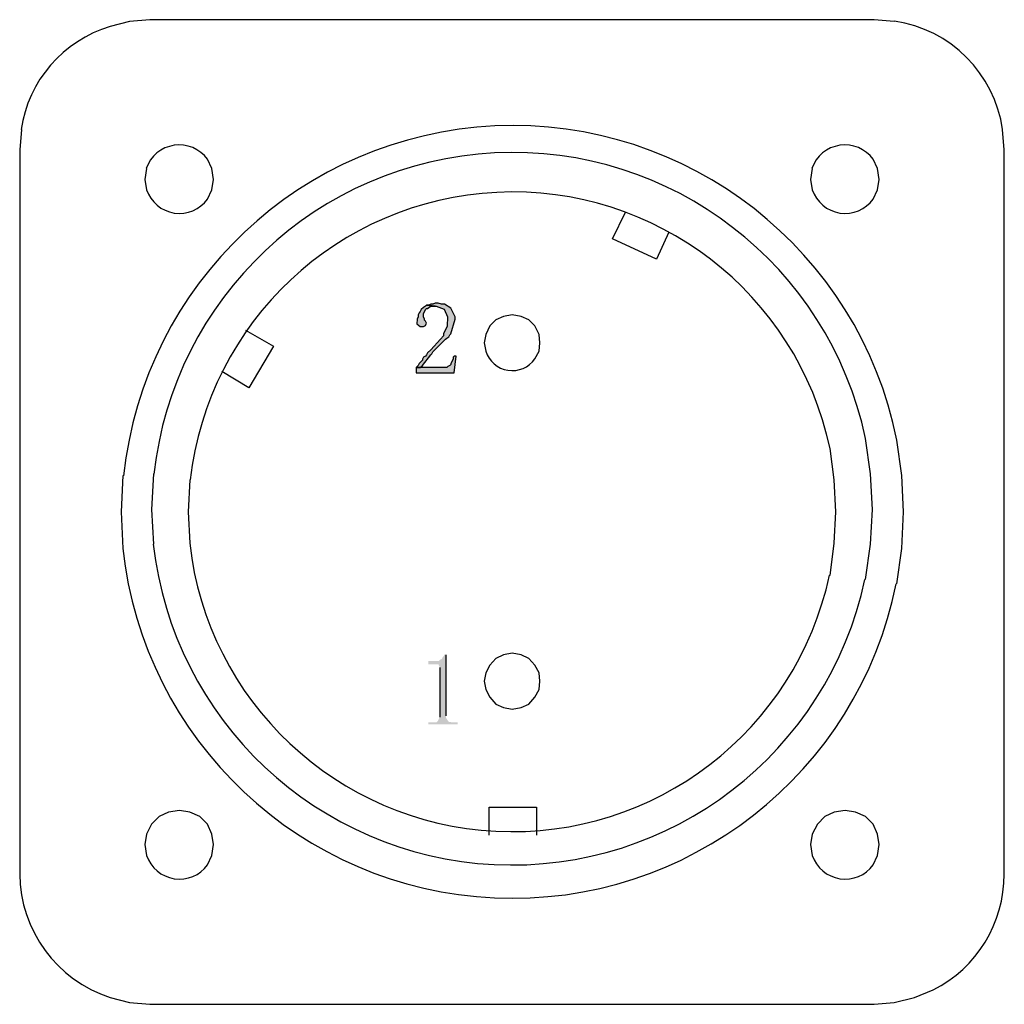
# Model space of a CAD drawing. Header units: millimetres. Extents: x 32176 to 34318, y 9875 to 11035.
# Tile 2 of 56: x 32340 to 32371, y 9962 to 9992. Entities that reach past the tile are written whole.
import ezdxf

# ---------------------------------------------------------------- set-up
doc = ezdxf.new("R2010")
doc.units = ezdxf.units.MM
doc.layers.add('Z_entity', color=7, linetype='Continuous')

msp = doc.modelspace()

# ---------------------------------------------------------------- hatches: boundary and pattern name
at = {"layer": 'Z_entity'}
for points in [[(32353.412, 9983.536), (32353.379, 9983.536), (32353.313, 9983.503), (32353.247, 9983.503), (32353.181, 9983.47), (32353.114, 9983.47), (32353.379, 9983.437), (32353.412, 9983.437), (32353.666, 9983.352), (32353.774, 9983.111), (32353.758, 9982.818), (32353.644, 9982.576), (32353.644, 9982.51), (32353.545, 9982.411), (32353.247, 9982.08), (32353.147, 9981.981), (32353.114, 9981.915), (32353.081, 9981.882), (32353.015, 9981.848), (32352.982, 9981.782), (32352.982, 9981.749), (32352.883, 9981.65), (32352.85, 9981.584), (32352.783, 9981.517), (32352.916, 9981.517), (32352.982, 9981.584), (32353.247, 9981.915), (32353.28, 9981.948), (32353.313, 9982.014), (32353.71, 9982.411), (32353.743, 9982.444), (32353.809, 9982.477), (32353.842, 9982.543), (32353.876, 9982.576), (32354.008, 9983.04), (32354.008, 9983.106), (32353.975, 9983.172), (32353.873, 9983.375), (32353.677, 9983.503), (32353.578, 9983.503), (32353.478, 9983.536)], [(32353.114, 9983.47), (32353.081, 9983.437), (32353.015, 9983.404), (32352.949, 9983.338), (32352.916, 9983.271), (32352.883, 9983.238), (32352.85, 9983.172), (32352.85, 9983.106), (32352.817, 9983.04), (32352.812, 9982.893), (32352.916, 9982.808), (32353.015, 9982.808), (32353.081, 9982.841), (32353.114, 9982.907), (32353.081, 9982.974), (32353.048, 9983.007), (32353.048, 9983.04), (32353.015, 9983.106), (32353.015, 9983.205), (32353.081, 9983.338), (32353.114, 9983.371), (32353.147, 9983.371), (32353.181, 9983.404), (32353.247, 9983.437), (32353.379, 9983.437)], [(32354.041, 9981.882), (32353.975, 9981.882), (32353.942, 9981.848), (32353.942, 9981.782), (32353.876, 9981.65), (32353.876, 9981.617), (32353.842, 9981.584), (32353.776, 9981.551), (32353.743, 9981.517), (32352.783, 9981.517), (32352.783, 9981.352), (32353.975, 9981.352)], [(32353.727, 9972.534), (32353.661, 9972.534), (32353.661, 9972.501), (32353.628, 9972.468), (32353.595, 9972.402), (32353.529, 9972.368), (32353.495, 9972.335), (32353.164, 9972.335), (32353.164, 9972.236), (32353.495, 9972.236), (32353.495, 9972.203), (32353.529, 9972.137), (32353.529, 9970.581), (32353.462, 9970.449), (32353.429, 9970.416), (32353.164, 9970.416), (32353.164, 9970.35), (32354.091, 9970.35), (32354.091, 9970.416), (32353.959, 9970.416), (32353.812, 9970.427), (32353.727, 9970.548), (32353.727, 9970.615)]]:
    msp.add_hatch(color=7, dxfattribs=at).paths.add_polyline_path(points)

# ---------------------------------------------------------------- linework, layer by layer
at = {"layer": 'Z_entity', "color": 7}
for p, q in [((32344.456, 9992.408), (32343.821, 9992.355)), ((32367.119, 9992.408), (32344.456, 9992.408)), ((32367.754, 9992.355), (32367.119, 9992.408)), ((32343.821, 9992.355), (32343.212, 9992.196)), ((32340.432, 9988.966), (32340.379, 9988.331)), ((32371.196, 9988.331), (32371.143, 9988.966)), ((32340.379, 9988.331), (32340.379, 9965.668)), ((32371.196, 9965.668), (32371.196, 9988.331)), ((32346.389, 9987.748), (32346.257, 9988.04)), ((32367.225, 9987.748), (32367.092, 9988.04)), ((32344.35, 9987.748), (32344.297, 9987.404)), ((32346.442, 9987.404), (32346.389, 9987.748)), ((32365.186, 9987.748), (32365.133, 9987.404)), ((32367.278, 9987.404), (32367.225, 9987.748)), ((32344.297, 9987.404), (32344.35, 9987.087)), ((32346.389, 9987.087), (32346.442, 9987.404)), ((32346.442, 9987.404), (32346.442, 9987.404)), ((32365.133, 9987.404), (32365.186, 9987.087)), ((32367.225, 9987.087), (32367.278, 9987.404)), ((32367.278, 9987.404), (32367.278, 9987.404)), ((32346.257, 9986.795), (32346.389, 9987.087)), ((32367.092, 9986.795), (32367.225, 9987.087)), ((32358.938, 9985.551), (32359.342, 9986.381)), ((32360.701, 9985.76), (32360.315, 9984.916)), ((32360.315, 9984.916), (32358.938, 9985.551)), ((32360.315, 9984.916), (32360.315, 9984.916)), ((32353.114, 9983.47), (32353.081, 9983.437)), ((32353.181, 9983.47), (32353.114, 9983.47)), ((32353.114, 9983.47), (32353.379, 9983.437)), ((32353.379, 9983.437), (32353.114, 9983.47)), ((32353.247, 9983.503), (32353.181, 9983.47)), ((32353.313, 9983.503), (32353.247, 9983.503)), ((32353.379, 9983.536), (32353.313, 9983.503)), ((32353.412, 9983.536), (32353.379, 9983.536)), ((32353.478, 9983.536), (32353.412, 9983.536)), ((32353.578, 9983.503), (32353.478, 9983.536)), ((32353.677, 9983.503), (32353.578, 9983.503)), ((32353.873, 9983.375), (32353.677, 9983.503)), ((32352.883, 9983.238), (32352.85, 9983.172)), ((32352.85, 9983.172), (32352.85, 9983.106)), ((32352.916, 9983.271), (32352.883, 9983.238)), ((32352.949, 9983.338), (32352.916, 9983.271)), ((32353.015, 9983.404), (32352.949, 9983.338)), ((32353.081, 9983.437), (32353.015, 9983.404)), ((32353.015, 9983.205), (32353.081, 9983.338)), ((32353.015, 9983.106), (32353.015, 9983.205)), ((32353.081, 9983.338), (32353.114, 9983.371)), ((32353.114, 9983.371), (32353.147, 9983.371)), ((32353.147, 9983.371), (32353.181, 9983.404)), ((32353.181, 9983.404), (32353.247, 9983.437)), ((32353.247, 9983.437), (32353.379, 9983.437)), ((32353.379, 9983.437), (32353.412, 9983.437)), ((32353.412, 9983.437), (32353.666, 9983.352)), ((32353.666, 9983.352), (32353.774, 9983.111)), ((32353.975, 9983.172), (32353.873, 9983.375)), ((32354.008, 9983.106), (32353.975, 9983.172)), ((32355.788, 9983.168), (32355.523, 9983.115)), ((32356.079, 9983.115), (32355.788, 9983.168)), ((32352.817, 9983.04), (32352.812, 9982.893)), ((32352.812, 9982.893), (32352.916, 9982.808)), ((32352.85, 9983.106), (32352.817, 9983.04)), ((32353.048, 9983.04), (32353.015, 9983.106)), ((32353.015, 9982.808), (32353.081, 9982.841)), ((32353.048, 9983.007), (32353.048, 9983.04)), ((32353.081, 9982.974), (32353.048, 9983.007)), ((32353.114, 9982.907), (32353.081, 9982.974)), ((32353.081, 9982.841), (32353.114, 9982.907)), ((32353.774, 9983.111), (32353.758, 9982.818)), ((32353.876, 9982.576), (32354.008, 9983.04)), ((32354.008, 9983.04), (32354.008, 9983.106)), ((32355.285, 9983.009), (32355.099, 9982.824)), ((32355.523, 9983.115), (32355.285, 9983.009)), ((32356.317, 9983.009), (32356.079, 9983.115)), ((32356.502, 9982.824), (32356.317, 9983.009)), ((32347.448, 9982.692), (32348.322, 9982.189)), ((32352.916, 9982.808), (32353.015, 9982.808)), ((32353.758, 9982.818), (32353.644, 9982.576)), ((32353.644, 9982.576), (32353.644, 9982.51)), ((32353.809, 9982.477), (32353.842, 9982.543)), ((32353.842, 9982.543), (32353.876, 9982.576)), ((32354.967, 9982.559), (32354.914, 9982.295)), ((32355.099, 9982.824), (32354.967, 9982.559)), ((32356.635, 9982.559), (32356.502, 9982.824)), ((32356.661, 9982.295), (32356.635, 9982.559)), ((32353.545, 9982.411), (32353.247, 9982.08)), ((32353.313, 9982.014), (32353.71, 9982.411)), ((32353.644, 9982.51), (32353.545, 9982.411)), ((32353.71, 9982.411), (32353.743, 9982.444)), ((32353.743, 9982.444), (32353.809, 9982.477)), ((32354.914, 9982.295), (32354.967, 9982.03)), ((32356.635, 9982.03), (32356.661, 9982.295)), ((32348.322, 9982.189), (32347.554, 9980.891)), ((32352.982, 9981.584), (32353.247, 9981.915)), ((32353.114, 9981.915), (32353.081, 9981.882)), ((32353.147, 9981.981), (32353.114, 9981.915)), ((32353.247, 9982.08), (32353.147, 9981.981)), ((32353.247, 9981.915), (32353.28, 9981.948)), ((32353.28, 9981.948), (32353.313, 9982.014)), ((32356.502, 9981.792), (32356.635, 9982.03)), ((32352.883, 9981.65), (32352.85, 9981.584)), ((32352.982, 9981.749), (32352.883, 9981.65)), ((32353.015, 9981.848), (32352.982, 9981.782)), ((32352.982, 9981.782), (32352.982, 9981.749)), ((32353.081, 9981.882), (32353.015, 9981.848)), ((32353.876, 9981.617), (32353.842, 9981.584)), ((32353.942, 9981.782), (32353.876, 9981.65)), ((32353.876, 9981.65), (32353.876, 9981.617)), ((32353.975, 9981.882), (32353.942, 9981.848)), ((32353.942, 9981.848), (32353.942, 9981.782)), ((32354.041, 9981.882), (32353.975, 9981.882)), ((32353.975, 9981.352), (32354.041, 9981.882)), ((32347.554, 9980.891), (32346.707, 9981.394)), ((32352.85, 9981.584), (32352.783, 9981.517)), ((32352.783, 9981.517), (32352.916, 9981.517)), ((32353.743, 9981.517), (32352.783, 9981.517)), ((32352.783, 9981.517), (32352.783, 9981.352)), ((32352.783, 9981.352), (32353.975, 9981.352)), ((32352.916, 9981.517), (32352.982, 9981.584)), ((32353.776, 9981.551), (32353.743, 9981.517)), ((32353.842, 9981.584), (32353.776, 9981.551)), ((32367.013, 9978.191), (32366.854, 9979.303)), ((32367.993, 9978.138), (32367.834, 9979.25)), ((32365.875, 9978.006), (32365.742, 9978.985)), ((32343.609, 9978.138), (32343.556, 9977)), ((32344.562, 9978.191), (32344.509, 9977.079)), ((32345.701, 9978.006), (32345.648, 9977)), ((32365.928, 9977), (32365.875, 9978.006)), ((32367.066, 9977.079), (32367.013, 9978.191)), ((32368.046, 9977), (32367.993, 9978.138)), ((32343.556, 9977), (32343.609, 9975.861)), ((32344.509, 9977.079), (32344.562, 9975.994)), ((32345.648, 9977), (32345.701, 9976.02)), ((32365.875, 9976.02), (32365.928, 9977)), ((32365.928, 9977), (32365.928, 9977)), ((32367.013, 9975.994), (32367.066, 9977.079)), ((32367.993, 9975.861), (32368.046, 9977)), ((32368.046, 9977), (32368.046, 9977)), ((32365.742, 9975.014), (32365.875, 9976.02)), ((32366.854, 9974.882), (32367.013, 9975.994)), ((32367.834, 9974.749), (32367.993, 9975.861)), ((32353.727, 9970.615), (32353.727, 9972.534)), ((32355.285, 9972.419), (32355.099, 9972.208)), ((32355.523, 9972.525), (32355.285, 9972.419)), ((32355.788, 9972.578), (32355.523, 9972.525)), ((32356.079, 9972.525), (32355.788, 9972.578)), ((32356.317, 9972.419), (32356.079, 9972.525)), ((32356.502, 9972.208), (32356.317, 9972.419)), ((32353.529, 9972.137), (32353.529, 9970.581)), ((32355.099, 9972.208), (32354.967, 9971.969)), ((32356.635, 9971.969), (32356.502, 9972.208)), ((32354.967, 9971.969), (32354.914, 9971.705)), ((32356.661, 9971.705), (32356.635, 9971.969)), ((32354.914, 9971.705), (32354.967, 9971.44)), ((32354.967, 9971.44), (32355.099, 9971.202)), ((32356.502, 9971.202), (32356.635, 9971.44)), ((32356.635, 9971.44), (32356.661, 9971.705)), ((32355.099, 9971.202), (32355.285, 9970.99)), ((32356.317, 9970.99), (32356.502, 9971.202)), ((32355.285, 9970.99), (32355.523, 9970.884)), ((32355.523, 9970.884), (32355.788, 9970.831)), ((32355.788, 9970.831), (32356.079, 9970.884)), ((32356.079, 9970.884), (32356.317, 9970.99)), ((32355.073, 9966.886), (32355.073, 9967.76)), ((32355.073, 9967.76), (32356.555, 9967.76)), ((32356.555, 9967.76), (32356.555, 9966.886)), ((32344.748, 9967.469), (32344.509, 9967.23)), ((32345.039, 9967.601), (32344.748, 9967.469)), ((32345.383, 9967.654), (32345.039, 9967.601)), ((32345.701, 9967.601), (32345.383, 9967.654)), ((32346.018, 9967.469), (32345.701, 9967.601)), ((32346.257, 9967.23), (32346.018, 9967.469)), ((32365.583, 9967.469), (32365.345, 9967.23)), ((32365.875, 9967.601), (32365.583, 9967.469)), ((32366.219, 9967.654), (32365.875, 9967.601)), ((32366.536, 9967.601), (32366.219, 9967.654)), ((32366.854, 9967.469), (32366.536, 9967.601)), ((32367.092, 9967.23), (32366.854, 9967.469)), ((32344.509, 9967.23), (32344.35, 9966.913)), ((32346.389, 9966.913), (32346.257, 9967.23)), ((32365.345, 9967.23), (32365.186, 9966.913)), ((32367.225, 9966.913), (32367.092, 9967.23)), ((32344.35, 9966.913), (32344.297, 9966.595)), ((32346.442, 9966.595), (32346.389, 9966.913)), ((32365.186, 9966.913), (32365.133, 9966.595)), ((32367.278, 9966.595), (32367.225, 9966.913)), ((32344.297, 9966.595), (32344.35, 9966.251)), ((32346.389, 9966.251), (32346.442, 9966.595)), ((32346.442, 9966.595), (32346.442, 9966.595)), ((32365.133, 9966.595), (32365.186, 9966.251)), ((32367.225, 9966.251), (32367.278, 9966.595)), ((32367.278, 9966.595), (32367.278, 9966.595)), ((32346.257, 9965.959), (32346.389, 9966.251)), ((32367.092, 9965.959), (32367.225, 9966.251)), ((32368.39, 9961.803), (32368.972, 9962.041)), ((32343.212, 9961.803), (32343.821, 9961.644)), ((32343.821, 9961.644), (32344.456, 9961.591)), ((32344.456, 9961.591), (32367.119, 9961.591)), ((32367.119, 9961.591), (32367.754, 9961.644)), ((32367.119, 9961.591), (32367.119, 9961.591)), ((32367.754, 9961.644), (32368.39, 9961.803))]:
    msp.add_line(p, q, dxfattribs=at)
for centre, radius, start, end in [((32344.364, 9988.379), 3.987, 106.7941, 171.5037), ((32367.18, 9988.401), 4.003, 8.1206, 81.7355), ((32355.818, 9976.839), 12.255, 11.3459, 173.9264), ((32345.374, 9987.397), 1.092, 36.0539, 161.0316), ((32366.209, 9987.397), 1.092, 36.0606, 161.0204), ((32355.807, 9976.96), 11.292, 11.973, 173.7543), ((32345.38, 9987.431), 1.086, 198.4786, 324.0563), ((32355.811, 9976.858), 10.157, 12.0875, 173.526), ((32366.216, 9987.431), 1.086, 198.4786, 324.0563), ((32355.794, 9982.293), 0.868, 197.6609, 324.6975), ((32355.795, 9977.166), 12.256, 186.1106, 348.6496), ((32355.788, 9977.248), 11.296, 186.3759, 347.9296), ((32355.794, 9977.152), 10.157, 186.4019, 347.8679), ((32345.38, 9966.595), 1.086, 198.4786, 324.0563), ((32366.216, 9966.595), 1.086, 198.4786, 324.0563), ((32344.48, 9965.705), 4.101, 180.5175, 252.0053), ((32367.139, 9965.656), 4.053, 296.8921, 0.1717)]:
    msp.add_arc(centre, radius, start, end, dxfattribs=at)

doc.saveas('drawing.dxf')
